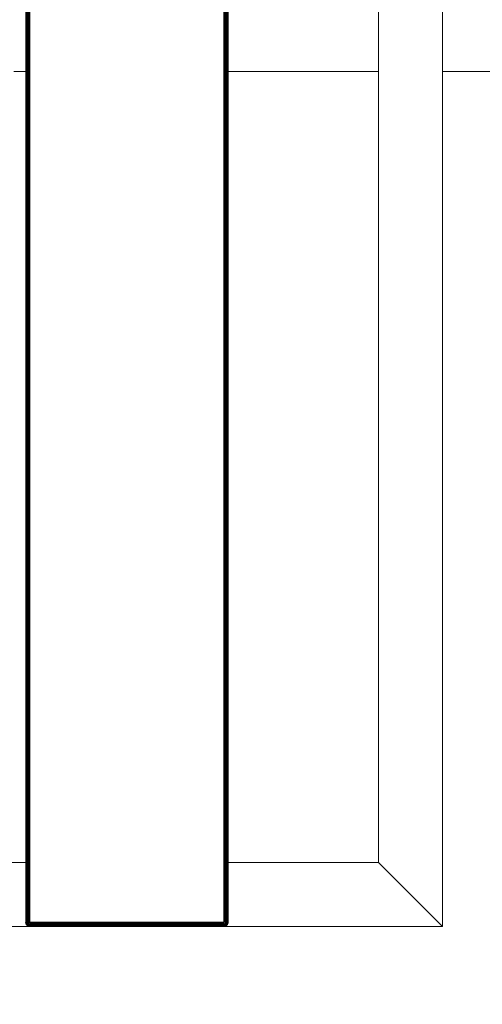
# Model space of a CAD drawing. Header units: millimetres. Extents: x -54833 to 17168, y -29122 to 68726.
# Tile 29 of 122: x -41833 to -41616, y 7963 to 8425. Entities that reach past the tile are written whole.
import ezdxf

# ---------------------------------------------------------------- set-up
doc = ezdxf.new("R2010")
doc.units = ezdxf.units.MM
for name, color, linetype, lineweight, true_color in [('Furniture-2', 7, 'Continuous', 9, 0xaaaaaa), ('Kohvikulaud-1', 7, 'Continuous', 9, 0xaaaaaa), ('Surface Pattern-1', 7, 'Continuous', 9, 0x232323)]:
    doc.layers.add(name, color=color, linetype=linetype, lineweight=lineweight, true_color=true_color)

# ---------------------------------------------------------------- blocks, each defined once
blk = doc.blocks.new('MA_Kohvikulaud - Kohvikulaud_DWG-11500971-1_ korruse plaan')
at = {"layer": 'Kohvikulaud-1'}
for p, q in [((860, 450), (860, -450)), ((664.41, -448), (664.41, 448)), ((664.52, 448), (664.52, -448)), ((664.7, -448), (664.7, 448)), ((664.96, -448), (664.96, 448)), ((665.28, -448), (665.28, 448)), ((665.64, -448), (665.64, 448)), ((666.01, -448), (666.01, 448)), ((666.38, 448), (666.38, -448)), ((757.37, -448), (757.37, 448)), ((757.74, 448), (757.74, -448)), ((758.11, -448), (758.11, 448)), ((758.47, -448), (758.47, 448)), ((758.79, -448), (758.79, 448)), ((759.05, -448), (759.05, 448)), ((759.23, -448), (759.23, 448)), ((759.34, -448), (759.34, 448)), ((830, -420), (830, 420)), ((656.75, -420), (666.38, -420)), ((757.37, -420), (830, -420)), ((830, -420), (860, -450)), ((860, -450), (830, -420)), ((664.41, -448.36), (664.37, -448)), ((664.41, -448), (664.37, -448)), ((664.37, -448), (664.41, -448.36)), ((664.52, -448), (664.41, -448)), ((664.41, -448), (664.44, -448.36)), ((664.7, -448), (664.52, -448)), ((664.52, -448), (664.55, -448.34)), ((664.96, -448), (664.7, -448)), ((664.7, -448), (664.73, -448.3)), ((665.28, -448), (664.96, -448)), ((664.96, -448), (664.98, -448.26)), ((665.64, -448), (665.28, -448)), ((665.28, -448), (665.3, -448.2)), ((665.64, -448.07), (665.3, -448.2)), ((665.64, -448.07), (666.01, -448)), ((666.01, -448.03), (666.38, -448)), ((666.38, -448), (757.37, -448)), ((666.38, -448), (666.38, -448.36)), ((757.37, -448), (757.74, -448)), ((757.41, -448.36), (757.37, -448)), ((758.11, -448), (757.74, -448)), ((758.11, -448), (758.47, -448)), ((758.11, -448), (758.45, -448.2)), ((758.47, -448), (758.45, -448.2)), ((758.47, -448), (758.79, -448)), ((758.79, -448), (758.77, -448.26)), ((758.79, -448), (759.05, -448)), ((759.05, -448), (759.02, -448.3)), ((759.05, -448), (759.23, -448)), ((759.23, -448), (759.2, -448.34)), ((759.23, -448), (759.34, -448)), ((759.34, -448), (759.31, -448.36)), ((759.38, -448), (759.34, -448.36)), ((759.34, -448), (759.38, -448)), ((759.34, -448.36), (759.38, -448)), ((860, -450), (-40, -450)), ((664.52, -448.74), (664.41, -448.36)), ((664.41, -448.36), (664.44, -448.36)), ((664.41, -448.36), (664.52, -448.74)), ((664.55, -448.34), (664.44, -448.36)), ((664.44, -448.36), (664.55, -448.72)), ((664.52, -448.74), (664.55, -448.72)), ((664.7, -449.09), (664.52, -448.74)), ((664.52, -448.74), (664.7, -449.09)), ((664.73, -448.3), (664.55, -448.34)), ((664.65, -448.68), (664.55, -448.34)), ((664.65, -448.68), (664.55, -448.72)), ((664.55, -448.72), (664.73, -449.08)), ((664.82, -448.62), (664.65, -448.68)), ((664.82, -449.02), (664.65, -448.68)), ((664.7, -449.09), (664.73, -449.08)), ((664.96, -449.41), (664.7, -449.09)), ((664.7, -449.09), (664.96, -449.41)), ((664.98, -448.26), (664.73, -448.3)), ((664.82, -448.62), (664.73, -448.3)), ((664.82, -449.02), (664.73, -449.08)), ((664.73, -449.08), (664.98, -449.39)), ((665.06, -448.52), (664.82, -448.62)), ((664.97, -448.92), (664.82, -448.62)), ((664.97, -448.92), (664.82, -449.02)), ((665.06, -449.31), (664.82, -449.02)), ((664.96, -449.41), (664.98, -449.39)), ((665.28, -449.67), (664.96, -449.41)), ((664.96, -449.41), (665.28, -449.67)), ((665.19, -448.77), (664.97, -448.92)), ((665.19, -449.18), (664.97, -448.92)), ((665.3, -448.2), (664.98, -448.26)), ((665.06, -448.52), (664.98, -448.26)), ((665.06, -449.31), (664.98, -449.39)), ((664.98, -449.39), (665.3, -449.65)), ((665.36, -448.4), (665.06, -448.52)), ((665.19, -448.77), (665.06, -448.52)), ((665.19, -449.18), (665.06, -449.31)), ((665.36, -449.56), (665.06, -449.31)), ((665.46, -448.6), (665.19, -448.77)), ((665.37, -449), (665.19, -448.77)), ((665.37, -449), (665.19, -449.18)), ((665.46, -449.4), (665.19, -449.18)), ((665.28, -449.67), (665.3, -449.65)), ((665.64, -449.86), (665.28, -449.67)), ((665.28, -449.67), (665.64, -449.86)), ((665.3, -448.2), (665.65, -448.13)), ((665.36, -448.4), (665.3, -448.2)), ((665.36, -449.56), (665.3, -449.65)), ((665.3, -449.65), (665.65, -449.83)), ((665.65, -448.13), (665.36, -448.4)), ((665.69, -448.27), (665.36, -448.4)), ((665.46, -448.6), (665.36, -448.4)), ((665.46, -449.4), (665.36, -449.56)), ((665.69, -449.73), (665.36, -449.56)), ((665.6, -448.77), (665.37, -449)), ((665.6, -449.18), (665.37, -449)), ((665.69, -448.27), (665.46, -448.6)), ((665.76, -448.4), (665.46, -448.6)), ((665.6, -448.77), (665.46, -448.6)), ((665.6, -449.18), (665.46, -449.4)), ((665.76, -449.56), (665.46, -449.4)), ((665.76, -448.4), (665.6, -448.77)), ((665.85, -448.52), (665.6, -448.77)), ((665.78, -448.92), (665.6, -448.77)), ((665.78, -448.92), (665.6, -449.18)), ((665.85, -449.31), (665.6, -449.18)), ((665.64, -449.86), (665.65, -449.83)), ((666.01, -449.97), (665.64, -449.86)), ((665.64, -449.86), (666.01, -449.97)), ((665.69, -449.73), (665.65, -449.83)), ((665.65, -449.83), (666.02, -449.93)), ((665.76, -449.56), (665.69, -449.73)), ((666.04, -449.83), (665.69, -449.73)), ((665.85, -449.31), (665.76, -449.56)), ((666.07, -449.65), (665.76, -449.56)), ((665.85, -448.52), (665.78, -448.92)), ((665.97, -448.62), (665.78, -448.92)), ((665.97, -449.02), (665.78, -448.92)), ((665.97, -449.02), (665.85, -449.31)), ((666.12, -449.39), (665.85, -449.31)), ((665.97, -448.62), (665.97, -449.02)), ((666.1, -448.68), (665.97, -449.02)), ((666.18, -449.08), (665.97, -449.02)), ((666.01, -449.97), (666.02, -449.93)), ((666.38, -450), (666.01, -449.97)), ((666.01, -449.97), (666.38, -450)), ((666.02, -449.93), (666.04, -449.83)), ((666.38, -449.97), (666.02, -449.93)), ((666.04, -449.83), (666.07, -449.65)), ((666.38, -449.86), (666.04, -449.83)), ((666.07, -449.65), (666.12, -449.39)), ((666.38, -449.67), (666.07, -449.65)), ((666.18, -449.08), (666.1, -448.68)), ((666.12, -449.39), (666.18, -449.08)), ((666.38, -449.41), (666.12, -449.39)), ((666.38, -448.74), (666.18, -449.08)), ((666.38, -449.09), (666.18, -449.08)), ((757.37, -448.36), (666.38, -448.36)), ((666.38, -448.36), (666.38, -448.74)), ((757.37, -448.74), (666.38, -448.74)), ((666.38, -448.74), (666.38, -449.09)), ((757.37, -449.09), (666.38, -449.09)), ((666.38, -449.09), (666.38, -449.41)), ((757.37, -449.41), (666.38, -449.41)), ((666.38, -449.41), (666.38, -449.67)), ((757.37, -449.67), (666.38, -449.67)), ((666.38, -449.67), (666.38, -449.86)), ((757.37, -449.86), (666.38, -449.86)), ((666.38, -449.86), (666.38, -449.97)), ((666.38, -449.97), (757.37, -449.97)), ((666.38, -449.97), (666.38, -450)), ((666.38, -450), (757.37, -450)), ((757.37, -450), (666.38, -450)), ((757.37, -448.74), (757.41, -448.36)), ((757.37, -448.74), (757.37, -449.09)), ((757.37, -449.09), (757.57, -449.08)), ((757.37, -449.09), (757.37, -449.41)), ((757.37, -449.41), (757.63, -449.39)), ((757.37, -449.41), (757.37, -449.67)), ((757.37, -449.67), (757.68, -449.65)), ((757.37, -449.67), (757.37, -449.86)), ((757.37, -449.86), (757.71, -449.83)), ((757.37, -449.86), (757.37, -449.97)), ((757.37, -449.97), (757.73, -449.93)), ((757.74, -449.97), (757.37, -450)), ((757.37, -449.97), (757.37, -450)), ((757.37, -450), (757.74, -449.97)), ((757.44, -448.73), (757.57, -449.08)), ((757.51, -448.72), (757.78, -449.02)), ((757.57, -449.08), (757.51, -448.72)), ((757.78, -449.02), (757.57, -449.08)), ((757.57, -449.08), (757.63, -449.39)), ((757.9, -449.31), (757.63, -449.39)), ((757.63, -449.39), (757.68, -449.65)), ((757.65, -448.68), (757.97, -448.92)), ((757.65, -448.68), (757.78, -449.02)), ((757.99, -449.56), (757.68, -449.65)), ((757.68, -449.65), (757.71, -449.83)), ((758.06, -449.73), (757.71, -449.83)), ((757.71, -449.83), (757.73, -449.93)), ((757.73, -449.93), (758.1, -449.83)), ((757.74, -449.97), (757.73, -449.93)), ((758.11, -449.86), (757.74, -449.97)), ((757.74, -449.97), (758.11, -449.86)), ((757.78, -448.62), (758.15, -448.77)), ((757.78, -448.62), (757.97, -448.92)), ((757.97, -448.92), (757.78, -449.02)), ((757.78, -449.02), (757.9, -449.31)), ((757.9, -448.52), (758.29, -448.6)), ((757.9, -448.52), (758.15, -448.77)), ((758.15, -449.18), (757.9, -449.31)), ((757.9, -449.31), (757.99, -449.56)), ((758.15, -448.77), (757.97, -448.92)), ((757.97, -448.92), (758.15, -449.18)), ((757.99, -448.4), (758.39, -448.4)), ((757.99, -448.4), (758.29, -448.6)), ((758.29, -449.4), (757.99, -449.56)), ((757.99, -449.56), (758.06, -449.73)), ((758.45, -448.2), (758.06, -448.27)), ((758.06, -448.27), (758.39, -448.4)), ((758.39, -449.56), (758.06, -449.73)), ((758.06, -449.73), (758.1, -449.83)), ((758.1, -449.83), (758.45, -449.65)), ((758.11, -449.86), (758.1, -449.83)), ((758.47, -449.67), (758.11, -449.86)), ((758.11, -449.86), (758.47, -449.67)), ((758.29, -448.6), (758.15, -448.77)), ((758.15, -448.77), (758.38, -449)), ((758.38, -449), (758.15, -449.18)), ((758.15, -449.18), (758.29, -449.4)), ((758.39, -448.4), (758.29, -448.6)), ((758.29, -448.6), (758.56, -448.77)), ((758.56, -449.18), (758.29, -449.4)), ((758.29, -449.4), (758.39, -449.56)), ((758.56, -448.77), (758.38, -449)), ((758.38, -449), (758.56, -449.18)), ((758.45, -448.2), (758.39, -448.4)), ((758.39, -448.4), (758.69, -448.52)), ((758.69, -449.31), (758.39, -449.56)), ((758.39, -449.56), (758.45, -449.65)), ((758.77, -448.26), (758.45, -448.2)), ((758.45, -449.65), (758.77, -449.39)), ((758.47, -449.67), (758.45, -449.65)), ((758.79, -449.41), (758.47, -449.67)), ((758.47, -449.67), (758.79, -449.41)), ((758.69, -448.52), (758.56, -448.77)), ((758.56, -448.77), (758.78, -448.92)), ((758.78, -448.92), (758.56, -449.18)), ((758.56, -449.18), (758.69, -449.31)), ((758.77, -448.26), (758.69, -448.52)), ((758.69, -448.52), (758.93, -448.62)), ((758.93, -449.02), (758.69, -449.31)), ((758.69, -449.31), (758.77, -449.39)), ((759.02, -448.3), (758.77, -448.26)), ((758.77, -449.39), (759.02, -449.08)), ((758.79, -449.41), (758.77, -449.39)), ((758.93, -448.62), (758.78, -448.92)), ((758.78, -448.92), (758.93, -449.02)), ((759.05, -449.09), (758.79, -449.41)), ((758.79, -449.41), (759.05, -449.09)), ((759.02, -448.3), (758.93, -448.62)), ((758.93, -448.62), (759.1, -448.68)), ((759.1, -448.68), (758.93, -449.02)), ((758.93, -449.02), (759.02, -449.08)), ((759.2, -448.34), (759.02, -448.3)), ((759.02, -449.08), (759.2, -448.72)), ((759.05, -449.09), (759.02, -449.08)), ((759.23, -448.74), (759.05, -449.09)), ((759.05, -449.09), (759.23, -448.74)), ((759.2, -448.34), (759.1, -448.68)), ((759.1, -448.68), (759.2, -448.72)), ((759.31, -448.36), (759.2, -448.34)), ((759.2, -448.72), (759.31, -448.36)), ((759.23, -448.74), (759.2, -448.72)), ((759.34, -448.36), (759.23, -448.74)), ((759.23, -448.74), (759.34, -448.36)), ((759.34, -448.36), (759.31, -448.36))]:
    blk.add_line(p, q, dxfattribs=at)
blk = doc.blocks.new('MA_Kohvikulaud - MA_Kohvikulaud-11500981-1_ korruse plaan')
blk.add_blockref('MA_Kohvikulaud - Kohvikulaud_DWG-11500971-1_ korruse plaan', (-357.3, 23.93))

msp = doc.modelspace()

# ---------------------------------------------------------------- hatches: boundary and pattern name
at = {"layer": 'Surface Pattern-1'}
h = msp.add_hatch(dxfattribs=at)
h.set_pattern_fill('FP_30', color=256, style=0, pattern_type=2)
h.set_pattern_definition([(0, (0, 0), (0, 600), []), (90, (0, 0), (-600, 4e-14), [])])
h.paths.add_polyline_path([(-40469.36, 796), (-38928.99, 796), (-40163.39, 3075.81), (-40163.39, 4239.21), (-38798.43, 7692.57), (-40511.02, 9948.51), (-42590, 9948.51), (-42590, 1350.38), (-42335, 1350.38), (-42335, 850.38), (-42590, 850.38), (-42590, 796), (-42211.45, 796)])
h.paths.add_polyline_path([(-39990.07, 5450.01), (-40027.09, 5452.14), (-40078.78, 5461.76), (-40108.95, 5471.26), (-40145.02, 5486.47), (-40169.35, 5499.89), (-40200.45, 5520.67), (-40227.18, 5543.06), (-40251.6, 5567.94), (-40271.29, 5592.17), (-40293.88, 5626.63), (-40306.03, 5650.29), (-40319.46, 5682.7), (-40330.23, 5718.8), (-40337.08, 5755.89), (-40339.39, 5784.68), (-40339.15, 5821.8), (-40335.73, 5852.67), (-40327.97, 5890.4), (-40319.52, 5917.07), (-40306.34, 5949.25), (-40287.62, 5983.64), (-40270.11, 6009.45), (-40249.71, 6034.12), (-40224.59, 6059.29), (-40198.01, 6081.12), (-40163.54, 6103.71), (-40136.27, 6117.57), (-40105.15, 6130.11), (-40072.2, 6139.85), (-40038.25, 6146.31), (-40005.49, 6149.21), (-39968.37, 6148.98), (-39937.5, 6145.56), (-39901.57, 6138.24), (-39871.4, 6128.74), (-39835.33, 6113.53), (-39811, 6100.11), (-39779.89, 6079.33), (-39753.17, 6056.94), (-39730.81, 6034.34), (-39709.06, 6007.83), (-39686.47, 5973.37), (-39674.32, 5949.71), (-39660.88, 5917.3), (-39650.12, 5881.2), (-39643.5, 5845.36), (-39640.92, 5815.32), (-39641.3, 5777.16), (-39644.62, 5747.05), (-39652.38, 5709.62), (-39660.83, 5682.93), (-39674.01, 5650.76), (-39692.73, 5616.36), (-39710.23, 5590.55), (-39730.64, 5565.88), (-39755.75, 5540.71), (-39782.34, 5518.88), (-39816.8, 5496.29), (-39844.08, 5482.43), (-39875.19, 5469.89), (-39908.16, 5460.15), (-39946.21, 5453.06), (-39974.85, 5450.79), (-39982.59, 5450.39)])
h.paths.add_polyline_path([(-39990.08, 5490.01), (-40008.19, 5491.02), (-39997.37, 5490.35)])
h.paths.add_polyline_path([(-39974.24, 5490.82), (-39936.92, 5494.87), (-39905.71, 5501.93), (-39946.21, 5493.59), (-39972.18, 5491.02)])
h.paths.add_polyline_path([(-40036.5, 5493.89), (-40088.1, 5506.53), (-40040.74, 5494.51)])
h.paths.add_polyline_path([(-40095.39, 5508.84), (-40143.41, 5531.23), (-40101.41, 5510.98)])
h.paths.add_polyline_path([(-39857.1, 5520.47), (-39824.1, 5538.55), (-39800.07, 5555.46), (-39831.19, 5534.3), (-39851.97, 5523.21)])
h.paths.add_polyline_path([(-40149.95, 5534.83), (-40191.8, 5565.41), (-40154.14, 5537.34), (-40152.89, 5536.59)])
h.paths.add_polyline_path([(-40219.97, 5592.53), (-40251.93, 5635.1), (-40266.96, 5661.8), (-40242.72, 5620.73), (-40221.09, 5593.77)])
h.paths.add_polyline_path([(-39760.22, 5592.72), (-39736.83, 5621.8), (-39758.81, 5594.44)])
h.paths.add_polyline_path([(-39724.01, 5641.88), (-39706.91, 5674.68), (-39721.41, 5646.77)])
h.paths.add_polyline_path([(-40281.83, 5696.11), (-40294.89, 5746.71), (-40298.58, 5776.28), (-40291.67, 5729.28), (-40281.96, 5696.48)])
h.paths.add_polyline_path([(-39698.39, 5696.54), (-39687.46, 5734.16), (-39682.79, 5762.05), (-39691.36, 5719.66), (-39698.15, 5697.34)])
h.paths.add_polyline_path([(-39680.93, 5784.68), (-39680.92, 5784.77), (-39680.93, 5784.77)])
h.paths.add_polyline_path([(-40299.41, 5785.2), (-40297.28, 5836.91), (-40299.72, 5791.15)])
h.paths.add_polyline_path([(-39683.95, 5845.76), (-39691.5, 5882.02), (-39685.01, 5851.05)])
h.paths.add_polyline_path([(-40296.29, 5846.31), (-40283.64, 5897.93), (-40295.67, 5850.57)])
h.paths.add_polyline_path([(-40281.34, 5905.21), (-40258.94, 5953.23), (-40279.2, 5911.23)])
h.paths.add_polyline_path([(-39710.63, 5933.06), (-39728.73, 5966.07), (-39745.64, 5990.1), (-39724.48, 5958.98), (-39713.38, 5938.2)])
h.paths.add_polyline_path([(-40255.34, 5959.77), (-40224.76, 6001.63), (-40252.84, 5963.97)])
h.paths.add_polyline_path([(-40197.64, 6029.8), (-40155.53, 6061.45), (-40128.38, 6076.79), (-40169.44, 6052.55), (-40194.19, 6032.93)])
h.paths.add_polyline_path([(-39782.9, 6029.96), (-39811.97, 6053.35), (-39786.56, 6032.96)])
h.paths.add_polyline_path([(-39832.06, 6066.16), (-39864.85, 6083.26), (-39836.94, 6068.77)])
h.paths.add_polyline_path([(-40094.06, 6091.66), (-40042.2, 6104.97), (-40013.9, 6108.41), (-40060.89, 6101.49), (-40089.24, 6093.38)])
h.paths.add_polyline_path([(-39886.71, 6091.78), (-39924.39, 6102.74), (-39890.76, 6093.01)])
h.paths.add_polyline_path([(-39945.17, 6106.3), (-39982.84, 6109.66), (-39945.38, 6106.33)])
h.paths.add_polyline_path([(-39564.5, 6184.9), (-40012.64, 6225.79), (-39994.95, 6405.16), (-39989.99, 6405.34), (-39987.55, 6421.07), (-39895.96, 6413.09), (-39893.62, 6466.18), (-39990.98, 6474.65), (-39991.91, 6464.03), (-40021.79, 6466.63), (-39980.92, 6936.19), (-39951.03, 6933.59), (-39950.14, 6922.8), (-39503.65, 6883.93), (-39502.73, 6894.56), (-39472.84, 6891.96), (-39513.71, 6422.4), (-39543.6, 6425), (-39543.88, 6435.74), (-39642.49, 6442.12), (-39644.86, 6391.24), (-39554.26, 6383.26), (-39554.26, 6366.79), (-39548.71, 6366.31), (-39564.26, 6187.62)])
h.paths.add_polyline_path([(-39591.05, 6225.81), (-39589.28, 6255.26), (-39977.03, 6289.02), (-39979.59, 6259.63), (-39591.4, 6225.84)])
h.paths.add_polyline_path([(-39676.79, 6394.02), (-39674.45, 6447.1), (-39861.47, 6463.38), (-39864.03, 6410.31), (-39678.22, 6394.14)])
h.paths.add_polyline_path([(-39562.92, 6549.03), (-39562.48, 6554.08), (-39951.01, 6587.9), (-39951.45, 6582.85), (-39568.14, 6549.48)])
h.paths.add_polyline_path([(-39553.27, 6659.86), (-39552.83, 6664.91), (-39941.36, 6698.73), (-39941.8, 6693.68), (-39568.14, 6661.15)])
h.paths.add_polyline_path([(-39543.62, 6770.69), (-39543.18, 6775.74), (-39931.71, 6809.56), (-39932.15, 6804.51), (-39568.14, 6772.83)])
h.paths.add_polyline_path([(-39265.12, 6830.98), (-40093.57, 7182.64), (-39740.86, 8010.65), (-38914.27, 7657.53), (-39264.88, 6831.55)])
h.paths.add_polyline_path([(-39340.85, 6895.72), (-39182.6, 7268.52), (-39187.78, 7270.72), (-39346.02, 6897.92)])
h.paths.add_polyline_path([(-39433.47, 6935.04), (-39275.22, 7307.84), (-39281.01, 7308.6), (-39438.65, 6937.23)])
h.paths.add_polyline_path([(-39526.1, 6974.35), (-39367.85, 7347.16), (-39373.03, 7349.36), (-39531.27, 6976.55)])
h.paths.add_polyline_path([(-39618.72, 7013.67), (-39460.48, 7386.48), (-39465.65, 7388.67), (-39623.9, 7015.87)])
h.paths.add_polyline_path([(-39711.35, 7052.99), (-39553.1, 7425.79), (-39558.28, 7427.99), (-39716.53, 7055.19)])
h.paths.add_polyline_path([(-42251.66, 7079.83), (-42555.49, 7411.78), (-42421.7, 7532.54), (-42418.31, 7528.87), (-42406.13, 7539.99), (-42341.78, 7472.95), (-42304.1, 7507.72), (-42371.93, 7581.21), (-42382.17, 7571.76), (-42402.51, 7593.8), (-42051.37, 7917.91), (-42031.02, 7895.87), (-42041.25, 7886.42), (-41736.04, 7555.74), (-41725.81, 7565.19), (-41705.46, 7543.15), (-42056.61, 7219.04), (-42076.95, 7241.08), (-42066.72, 7250.53), (-42136.24, 7322.44), (-42171.98, 7286.3), (-42111.82, 7218.42), (-42121.09, 7206.85), (-42119.33, 7201.97), (-42251.13, 7080.32)])
h.paths.add_polyline_path([(-39803.97, 7092.31), (-39645.73, 7465.11), (-39650.91, 7467.31), (-39809.15, 7094.5)])
h.paths.add_polyline_path([(-42243.75, 7127.95), (-42222.08, 7147.96), (-42488.16, 7433.1), (-42508.02, 7414.27), (-42244.28, 7128.52)])
h.paths.add_polyline_path([(-39896.6, 7131.62), (-39738.35, 7504.43), (-39743.53, 7506.62), (-39901.78, 7133.82)])
h.paths.add_polyline_path([(-39989.23, 7170.94), (-39830.98, 7543.74), (-39895.99, 7571.34), (-40054.24, 7198.54), (-39998.33, 7174.8)])
h.paths.add_polyline_path([(-39170.88, 7296.14), (-39012.63, 7668.94), (-39017.81, 7671.14), (-39176.05, 7298.34)])
h.paths.add_polyline_path([(-42193.9, 7310.05), (-42154.89, 7346.06), (-42283.76, 7485.68), (-42321.2, 7447.97), (-42194.05, 7310.21)])
h.paths.add_polyline_path([(-39263.5, 7335.46), (-39105.26, 7708.26), (-39110.43, 7710.46), (-39268.68, 7337.65)])
h.paths.add_polyline_path([(-42005.34, 7348.01), (-42001.62, 7351.44), (-42266.13, 7638.03), (-42269.86, 7634.59), (-42011.85, 7355.06)])
h.paths.add_polyline_path([(-39356.13, 7374.77), (-39197.88, 7747.58), (-39203.06, 7749.78), (-39361.31, 7376.97), (-39356.99, 7375.14)])
h.paths.add_polyline_path([(-39448.75, 7414.09), (-39290.51, 7786.89), (-39295.69, 7789.09), (-39453.93, 7416.29)])
h.paths.add_polyline_path([(-41923.59, 7423.46), (-41919.87, 7426.9), (-42184.38, 7713.48), (-42188.11, 7710.05), (-41935.13, 7435.96)])
h.paths.add_polyline_path([(-39541.38, 7453.41), (-39383.13, 7826.21), (-39388.31, 7828.41), (-39546.56, 7455.61), (-39542.25, 7453.77)])
h.paths.add_polyline_path([(-40186.34, 7476.6), (-40519.62, 7809.89), (-40498.41, 7831.1), (-40490.87, 7823.56), (-40420.15, 7894.27), (-40459.1, 7930.4), (-40523.52, 7866.11), (-40535.12, 7877.71), (-40541.49, 7874.18), (-40668.83, 8001.52), (-40349.3, 8318.39), (-40223.28, 8189.54), (-40226.82, 8186.01), (-40215.22, 8174.28), (-40279.51, 8107.18), (-40243.38, 8071.04), (-40172.67, 8141.75), (-40180.21, 8149.3), (-40159, 8170.51), (-39825.71, 7837.22), (-39846.92, 7816.01), (-39854.47, 7823.56), (-40172.67, 7505.36), (-40165.12, 7497.81), (-40172.67, 7490.27)])
h.paths.add_polyline_path([(-39634.01, 7492.72), (-39475.76, 7865.53), (-39480.94, 7867.73), (-39639.18, 7494.92)])
h.paths.add_polyline_path([(-41841.84, 7498.92), (-41838.12, 7502.36), (-42102.63, 7788.94), (-42106.36, 7785.5), (-41849.29, 7506.99)])
h.paths.add_polyline_path([(-39726.63, 7532.04), (-39568.39, 7904.85), (-39573.56, 7907.04), (-39731.81, 7534.24), (-39727.08, 7532.23)])
h.paths.add_polyline_path([(-39819.26, 7571.36), (-39661.01, 7944.16), (-39726.89, 7969.71), (-39884.27, 7598.95), (-39853.47, 7585.88)])
h.paths.add_polyline_path([(-40230.1, 7605.21), (-39954.32, 7880.98), (-39957.91, 7884.57), (-40233.68, 7608.8)])
h.paths.add_polyline_path([(-40308.76, 7683.88), (-40033.84, 7960.5), (-40036.57, 7963.23), (-40312.34, 7687.46)])
h.paths.add_polyline_path([(-40387.43, 7762.54), (-40111.66, 8038.32), (-40115.24, 8041.9), (-40391.01, 7766.13)])
h.paths.add_polyline_path([(-40398.94, 7915.48), (-40264.59, 8049.83), (-40303.53, 8085.96), (-40435.08, 7951.61), (-40401.21, 7917.74)])
h.paths.add_polyline_path([(-40599.57, 7974.69), (-40323.8, 8250.46), (-40345.06, 8270.92), (-40620.43, 7995.54), (-40602.06, 7977.18)])
h.paths.add_polyline_path([(-42432.23, 7999.18), (-42534.86, 8001.18), (-42532.86, 8899.18), (-41634.86, 8899.18), (-41634.86, 7999.18), (-42429.21, 7999.18)])
h.paths.add_polyline_path([(-42031.73, 8029.18), (-42031.73, 8434.18), (-42037.36, 8434.18), (-42037.36, 8029.18)])
h.paths.add_polyline_path([(-42434.23, 8029.18), (-42434.23, 8434.18), (-42439.86, 8434.18), (-42439.86, 8029.18)])
h.paths.add_polyline_path([(-41836.11, 8029.18), (-41830.48, 8029.18), (-41830.48, 8434.18), (-41836.11, 8434.18), (-41836.11, 8131.86)])
h.paths.add_polyline_path([(-41931.11, 8029.18), (-41931.11, 8434.18), (-41936.73, 8434.18), (-41936.73, 8029.18)])
h.paths.add_polyline_path([(-42137.98, 8029.18), (-42132.36, 8029.18), (-42132.36, 8434.18), (-42137.98, 8434.18), (-42137.98, 8131.86)])
h.paths.add_polyline_path([(-42238.61, 8029.18), (-42232.98, 8029.18), (-42232.98, 8434.18), (-42238.61, 8434.18), (-42238.61, 8131.86)])
h.paths.add_polyline_path([(-42339.23, 8029.18), (-42333.61, 8029.18), (-42333.61, 8434.18), (-42339.23, 8434.18), (-42339.23, 8131.86)])
h.paths.add_polyline_path([(-41735.48, 8029.18), (-41664.86, 8029.18), (-41664.86, 8434.18), (-41735.48, 8434.18)])
h.paths.add_polyline_path([(-41664.86, 8464.18), (-41664.86, 8869.18), (-41735.48, 8869.18), (-41735.48, 8464.18)])
h.paths.add_polyline_path([(-42137.98, 8464.18), (-42132.36, 8464.18), (-42132.36, 8869.18), (-42137.98, 8869.18), (-42137.98, 8788)])
h.paths.add_polyline_path([(-42037.36, 8464.18), (-42031.73, 8464.18), (-42031.73, 8869.18), (-42037.36, 8869.18), (-42037.36, 8648.26)])
h.paths.add_polyline_path([(-42232.98, 8464.18), (-42232.98, 8869.18), (-42238.61, 8869.18), (-42238.61, 8464.18)])
h.paths.add_polyline_path([(-41931.11, 8464.18), (-41931.11, 8869.18), (-41936.73, 8869.18), (-41936.73, 8464.18)])
h.paths.add_polyline_path([(-41830.48, 8464.18), (-41830.48, 8869.18), (-41836.11, 8869.18), (-41836.11, 8464.18)])
h.paths.add_polyline_path([(-42339.23, 8464.18), (-42333.61, 8464.18), (-42333.61, 8869.18), (-42339.23, 8869.18), (-42339.23, 8788)])
h.paths.add_polyline_path([(-42434.23, 8464.18), (-42434.23, 8869.18), (-42439.86, 8869.18), (-42439.86, 8464.18)])
h.paths.add_polyline_path([(-42086.04, 8931.97), (-42410.15, 9283.11), (-42388.1, 9303.46), (-42378.66, 9293.22), (-42306.74, 9362.75), (-42342.88, 9398.49), (-42410.76, 9338.33), (-42422.34, 9347.6), (-42427.21, 9345.84), (-42549.36, 9478.17), (-42217.41, 9782), (-42096.64, 9648.21), (-42100.32, 9644.82), (-42089.19, 9632.64), (-42156.24, 9568.29), (-42121.46, 9530.61), (-42047.98, 9598.44), (-42057.43, 9608.67), (-42035.38, 9629.02), (-41711.28, 9277.87), (-41733.32, 9257.53), (-41742.77, 9267.76), (-42073.44, 8962.55), (-42064, 8952.31), (-42073.44, 8943.59)])
h.paths.add_polyline_path([(-42126.83, 9064.62), (-41840.25, 9329.14), (-41843.68, 9332.86), (-42130.27, 9068.35)])
h.paths.add_polyline_path([(-42202.29, 9146.37), (-41915.7, 9410.89), (-41919.14, 9414.61), (-42205.72, 9150.1)])
h.paths.add_polyline_path([(-42277.74, 9228.12), (-41991.16, 9492.64), (-41994.59, 9496.36), (-42281.18, 9231.85)])
h.paths.add_polyline_path([(-42283.13, 9381.4), (-42143.51, 9510.26), (-42181.22, 9547.7), (-42317.9, 9419.07), (-42291.72, 9390.71)])
h.paths.add_polyline_path([(-42481.23, 9448.58), (-42196.09, 9714.67), (-42214.92, 9734.53), (-42501.23, 9470.26), (-42484.92, 9452.58)])

# ---------------------------------------------------------------- block references
at = {"layer": 'Furniture-2'}
msp.add_blockref('MA_Kohvikulaud - MA_Kohvikulaud-11500981-1_ korruse plaan', (-42137.56, 8425.25), dxfattribs=at)

doc.saveas('drawing.dxf')
